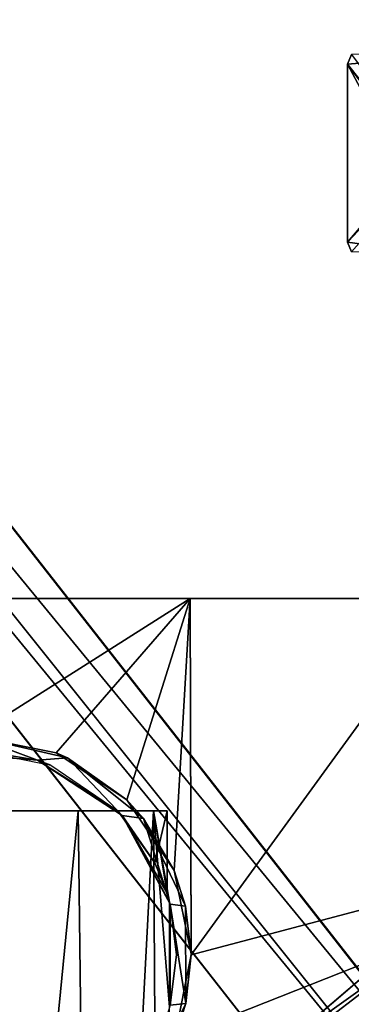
# Model space of a CAD drawing. Header units: millimetres. Extents: x -10.4 to 10.4, y -18.8 to 17.5.
# Tile 20 of 32: x 3.1 to 5.5, y -7.9 to -0.7. Entities that reach past the tile are written whole.
import ezdxf

# ---------------------------------------------------------------- set-up
doc = ezdxf.new("R2010")
doc.units = ezdxf.units.MM
doc.header["$LTSCALE"] = 65.185185
for name, color, linetype in [('1', 7, 'CONTINUOUS'), ('161', 7, 'CONTINUOUS'), ('162', 7, 'CONTINUOUS'), ('180', 7, 'CONTINUOUS'), ('181', 7, 'CONTINUOUS'), ('207', 7, 'CONTINUOUS'), ('208', 7, 'CONTINUOUS'), ('209', 7, 'CONTINUOUS'), ('210', 7, 'CONTINUOUS'), ('28', 7, 'CONTINUOUS'), ('32', 7, 'CONTINUOUS'), ('44', 7, 'CONTINUOUS'), ('47', 7, 'CONTINUOUS'), ('48', 7, 'CONTINUOUS'), ('49', 7, 'CONTINUOUS'), ('52', 7, 'CONTINUOUS'), ('53', 7, 'CONTINUOUS'), ('55', 7, 'CONTINUOUS'), ('58', 7, 'CONTINUOUS'), ('61', 7, 'CONTINUOUS'), ('63', 7, 'CONTINUOUS')]:
    doc.layers.add(name, color=color, linetype=linetype)

msp = doc.modelspace()

# ---------------------------------------------------------------- linework, layer by layer
at = {"layer": '1', "color": 250, "linetype": 'Continuous', "true_color": 0x1c1c1c}
for points in [[(5.5, -1.05), (5.5293, -0.9793), (6.8995, -2.825), (5.5, -1.05)], [(5.5, -2.35), (5.5, -1.05), (6.25, -2.45), (5.5, -2.35)], [(6.25, -2.45), (5.5, -1.05), (6.625, -2.5505), (6.25, -2.45)], [(6.625, -2.5505), (5.5, -1.05), (6.8995, -2.825), (6.625, -2.5505)], [(5.5293, -2.4207), (5.5, -2.35), (6.25, -2.45), (5.5293, -2.4207)], [(7, -10.75), (-7, -10.75), (-6.625, -4.8495), (7, -10.75)], [(-6.25, -4.95), (7, -10.75), (-6.625, -4.8495), (-6.25, -4.95)], [(7.625, -10.9175), (7.3235, -10.7926), (-6.25, -4.95), (7.625, -10.9175)], [(7.3235, -10.7926), (7, -10.75), (-6.25, -4.95), (7.3235, -10.7926)], [(6.25, -4.95), (7.625, -10.9175), (-6.25, -4.95), (6.25, -4.95)]]:
    msp.add_3dface(points, dxfattribs=at)
at = {"layer": '161', "color": 3, "linetype": 'Continuous'}
for points in [[(-8.4415, 8.8058, 263), (-7.9976, 8.2491, 263), (6.644, -10.4401, 263), (-8.4415, 8.8058, 263)], [(-6.644, -10.4401, 263), (-8.4415, 8.8058, 263), (6.644, -10.4401, 263), (-6.644, -10.4401, 263)], [(-7.9976, 8.2491, 263), (-7.356, 7.9401, 263), (7.356, -10.4401, 263), (-7.9976, 8.2491, 263)], [(6.644, -10.4401, 263), (-7.9976, 8.2491, 263), (7.356, -10.4401, 263), (6.644, -10.4401, 263)], [(7.356, -10.4401, 263), (-7.356, 7.9401, 263), (7.9976, -10.7491, 263), (7.356, -10.4401, 263)], [(-7.356, 7.9401, 263), (-6.644, 7.9401, 263), (7.9976, -10.7491, 263), (-7.356, 7.9401, 263)], [(-6.644, 7.9401, 263), (6.644, 7.9401, 263), (8.4415, -11.3058, 263), (-6.644, 7.9401, 263)], [(7.9976, -10.7491, 263), (-6.644, 7.9401, 263), (8.4415, -11.3058, 263), (7.9976, -10.7491, 263)]]:
    msp.add_3dface(points, dxfattribs=at)
at = {"layer": '162', "color": 3, "linetype": 'Continuous'}
for points in [[(8.9799, 7.5201, 264.5), (8.0716, 6.9132, 264.5), (-7, -9.2, 264.5), (8.9799, 7.5201, 264.5)], [(7, -9.2, 264.5), (8.9799, 7.5201, 264.5), (-7, -9.2, 264.5), (7, -9.2, 264.5)], [(8.0716, 6.9132, 264.5), (7, 6.7, 264.5), (-7, -9.2, 264.5), (8.0716, 6.9132, 264.5)], [(-8.0716, -9.4132, 264.5), (7, 6.7, 264.5), (-8.9799, -10.0201, 264.5), (-8.0716, -9.4132, 264.5)], [(7, 6.7, 264.5), (-7, 6.7, 264.5), (-8.9799, -10.0201, 264.5), (7, 6.7, 264.5)], [(-7, -9.2, 264.5), (7, 6.7, 264.5), (-8.0716, -9.4132, 264.5), (-7, -9.2, 264.5)]]:
    msp.add_3dface(points, dxfattribs=at)
at = {"layer": '180', "color": 3, "linetype": 'Continuous'}
for points in [[(-8.4415, 8.8058, -1.5), (-7.9976, 8.2491, -1.5), (6.644, -10.4401, -1.5), (-8.4415, 8.8058, -1.5)], [(-6.644, -10.4401, -1.5), (-8.4415, 8.8058, -1.5), (6.644, -10.4401, -1.5), (-6.644, -10.4401, -1.5)], [(6.644, -10.4401, -1.5), (-7.9976, 8.2491, -1.5), (7.356, -10.4401, -1.5), (6.644, -10.4401, -1.5)], [(-7.9976, 8.2491, -1.5), (-7.356, 7.9401, -1.5), (7.356, -10.4401, -1.5), (-7.9976, 8.2491, -1.5)], [(7.356, -10.4401, -1.5), (-7.356, 7.9401, -1.5), (7.9976, -10.7491, -1.5), (7.356, -10.4401, -1.5)], [(-7.356, 7.9401, -1.5), (-6.644, 7.9401, -1.5), (7.9976, -10.7491, -1.5), (-7.356, 7.9401, -1.5)], [(7.9976, -10.7491, -1.5), (-6.644, 7.9401, -1.5), (8.4415, -11.3058, -1.5), (7.9976, -10.7491, -1.5)], [(-6.644, 7.9401, -1.5), (6.644, 7.9401, -1.5), (8.4415, -11.3058, -1.5), (-6.644, 7.9401, -1.5)]]:
    msp.add_3dface(points, dxfattribs=at)
at = {"layer": '181', "color": 3, "linetype": 'Continuous'}
for points in [[(7, -9.2), (8.9799, 7.5201), (-7, -9.2), (7, -9.2)], [(8.9799, 7.5201), (8.0716, 6.9132), (-7, -9.2), (8.9799, 7.5201)], [(8.0716, 6.9132), (7, 6.7), (-7, -9.2), (8.0716, 6.9132)], [(-8.0716, -9.4132), (7, 6.7), (-8.9799, -10.0201), (-8.0716, -9.4132)], [(7, 6.7), (-7, 6.7), (-8.9799, -10.0201), (7, 6.7)], [(-7, -9.2), (7, 6.7), (-8.0716, -9.4132), (-7, -9.2)]]:
    msp.add_3dface(points, dxfattribs=at)
at = {"layer": '207', "color": 1, "linetype": 'Continuous'}
for points in [[(6.0705, -7.3205, 263), (4.3521, -8.7881, 262.555), (5.0461, -8.1954, 263), (6.0705, -7.3205, 263)], [(6.1548, -7.4048, 262.555), (4.3521, -8.7881, 262.555), (6.0705, -7.3205, 263), (6.1548, -7.4048, 262.555)], [(6.1548, -7.4048, 262.555), (4.5152, -9.0706, 262.229), (4.3521, -8.7881, 262.555), (6.1548, -7.4048, 262.555)], [(6.3855, -7.6355, 262.229), (4.5152, -9.0706, 262.229), (6.1548, -7.4048, 262.555), (6.3855, -7.6355, 262.229)], [(6.3855, -7.6355, 262.229), (4.738, -9.4564, 262.11), (4.5152, -9.0706, 262.229), (6.3855, -7.6355, 262.229)], [(6.7005, -7.9505, 262.11), (4.738, -9.4564, 262.11), (6.3855, -7.6355, 262.229), (6.7005, -7.9505, 262.11)]]:
    msp.add_3dface(points, dxfattribs=at)
at = {"layer": '208', "color": 1, "linetype": 'Continuous'}
for points in [[(6.0705, -7.3205, 263), (5.0461, -8.1954, 263), (6.1542, -7.4042, 263.4434), (6.0705, -7.3205, 263)], [(6.1542, -7.4042, 263.4434), (4.3517, -8.7873, 263.4434), (6.3843, -7.6343, 263.7701), (6.1542, -7.4042, 263.4434)], [(6.1542, -7.4042, 263.4434), (5.0461, -8.1954, 263), (4.3517, -8.7873, 263.4434), (6.1542, -7.4042, 263.4434)], [(6.3843, -7.6343, 263.7701), (4.3517, -8.7873, 263.4434), (4.5144, -9.0692, 263.7701), (6.3843, -7.6343, 263.7701)], [(6.3843, -7.6343, 263.7701), (4.5144, -9.0692, 263.7701), (6.6992, -7.9492, 263.89), (6.3843, -7.6343, 263.7701)]]:
    msp.add_3dface(points, dxfattribs=at)
at = {"layer": '209', "linetype": 'Continuous'}
for points in [[(5.0461, -8.1954, 0.8), (6.1548, -7.4048, 1.245), (6.0705, -7.3205, 0.8), (5.0461, -8.1954, 0.8)], [(4.3521, -8.7881, 1.245), (6.1548, -7.4048, 1.245), (5.0461, -8.1954, 0.8), (4.3521, -8.7881, 1.245)], [(4.3521, -8.7881, 1.245), (6.3855, -7.6355, 1.571), (6.1548, -7.4048, 1.245), (4.3521, -8.7881, 1.245)], [(4.5152, -9.0706, 1.571), (6.3855, -7.6355, 1.571), (4.3521, -8.7881, 1.245), (4.5152, -9.0706, 1.571)], [(4.5152, -9.0706, 1.571), (6.7005, -7.9505, 1.69), (6.3855, -7.6355, 1.571), (4.5152, -9.0706, 1.571)]]:
    msp.add_3dface(points, dxfattribs=at)
at = {"layer": '210', "linetype": 'Continuous'}
for points in [[(5.0461, -8.1954, 0.8), (6.0705, -7.3205, 0.8), (4.3517, -8.7873, 0.3566), (5.0461, -8.1954, 0.8)], [(4.3517, -8.7873, 0.3566), (6.0705, -7.3205, 0.8), (6.1542, -7.4042, 0.3566), (4.3517, -8.7873, 0.3566)], [(4.3517, -8.7873, 0.3566), (6.1542, -7.4042, 0.3566), (4.5144, -9.0692, 0.0299), (4.3517, -8.7873, 0.3566)], [(4.5144, -9.0692, 0.0299), (6.1542, -7.4042, 0.3566), (6.3843, -7.6343, 0.0299), (4.5144, -9.0692, 0.0299)], [(4.5144, -9.0692, 0.0299), (6.3843, -7.6343, 0.0299), (4.737, -9.4548, -0.09), (4.5144, -9.0692, 0.0299)], [(4.737, -9.4548, -0.09), (6.3843, -7.6343, 0.0299), (6.6992, -7.9492, -0.09), (4.737, -9.4548, -0.09)]]:
    msp.add_3dface(points, dxfattribs=at)
at = {"layer": '28', "color": 250, "linetype": 'Continuous', "true_color": 0x1c1c1c}
for points in [[(6.85, -0.9098, 261.7), (5.5, -2.35, 261.7), (6.9598, -0.8, 261.7), (6.85, -0.9098, 261.7)], [(5.5, -2.35, 261.7), (5.5293, -2.4207, 261.7), (6.9598, -0.8, 261.7), (5.5, -2.35, 261.7)], [(6.7, -0.95, 261.7), (5.5, -2.35, 261.7), (6.85, -0.9098, 261.7), (6.7, -0.95, 261.7)], [(5.5, -1.05, 261.7), (5.5, -2.35, 261.7), (6.7, -0.95, 261.7), (5.5, -1.05, 261.7)], [(5.5293, -0.9793, 261.7), (5.5, -1.05, 261.7), (6.7, -0.95, 261.7), (5.5293, -0.9793, 261.7)], [(4.35, -4.95, 261.7), (4.3569, -7.55, 261.7), (6.25, -4.95, 261.7), (4.35, -4.95, 261.7)], [(4.3569, -7.55, 261.7), (8.6551, -6.4158, 261.7), (6.25, -4.95, 261.7), (4.3569, -7.55, 261.7)], [(7.6575, -8.3688, 261.7), (8.6551, -6.4158, 261.7), (4.2362, -8.1609, 261.7), (7.6575, -8.3688, 261.7)], [(4.2362, -8.1609, 261.7), (8.6551, -6.4158, 261.7), (4.3569, -7.55, 261.7), (4.2362, -8.1609, 261.7)]]:
    msp.add_3dface(points, dxfattribs=at)
at = {"layer": '32', "color": 250, "linetype": 'Continuous', "true_color": 0x1c1c1c}
for points in [[(6.25, -4.95), (-6.25, -4.95), (-6.25, -4.95, 261.7), (6.25, -4.95)], [(6.25, -4.95), (-6.25, -4.95, 261.7), (-4.35, -4.95, 257.7), (6.25, -4.95)], [(6.25, -4.95), (-4.35, -4.95, 257.7), (4.35, -4.95, 257.7), (6.25, -4.95)], [(6.25, -4.95), (4.35, -4.95, 261.7), (6.25, -4.95, 261.7), (6.25, -4.95)], [(4.35, -4.95, 261.7), (6.25, -4.95), (4.35, -4.95, 257.7), (4.35, -4.95, 261.7)]]:
    msp.add_3dface(points, dxfattribs=at)
at = {"layer": '44', "color": 250, "linetype": 'Continuous', "true_color": 0x1c1c1c}
for points in [[(5.5, -1.05), (5.5, -2.35, 261.7), (5.5, -1.05, 261.7), (5.5, -1.05)], [(5.5, -1.05), (5.5, -2.35), (5.5, -2.35, 261.7), (5.5, -1.05)]]:
    msp.add_3dface(points, dxfattribs=at)
at = {"layer": '47', "color": 250, "linetype": 'Continuous', "true_color": 0x1c1c1c}
for points in [[(5.5, -1.05), (5.5, -1.05, 261.7), (5.5293, -0.9793, 261.7), (5.5, -1.05)], [(5.5293, -0.9793), (5.5, -1.05), (5.5293, -0.9793, 261.7), (5.5293, -0.9793)]]:
    msp.add_3dface(points, dxfattribs=at)
at = {"layer": '48', "color": 250, "linetype": 'Continuous', "true_color": 0x1c1c1c}
for points in [[(5.5, -2.35), (5.5293, -2.4207), (5.5, -2.35, 261.7), (5.5, -2.35)], [(5.5293, -2.4207), (5.5293, -2.4207, 261.7), (5.5, -2.35, 261.7), (5.5293, -2.4207)]]:
    msp.add_3dface(points, dxfattribs=at)
at = {"layer": '49', "color": 250, "linetype": 'Continuous', "true_color": 0x1c1c1c}
for points in [[(4.35, -4.95, 257.7), (-4.35, -4.95, 257.7), (2.7618, -5.9541, 257.7), (4.35, -4.95, 257.7)], [(3.3708, -6.0757, 257.7), (4.35, -4.95, 257.7), (2.7618, -5.9541, 257.7), (3.3708, -6.0757, 257.7)], [(3.8874, -6.4204, 257.7), (4.35, -4.95, 257.7), (3.3708, -6.0757, 257.7), (3.8874, -6.4204, 257.7)], [(4.2336, -6.936, 257.7), (4.35, -4.95, 257.7), (3.8874, -6.4204, 257.7), (4.2336, -6.936, 257.7)], [(4.3569, -7.5446, 257.7), (4.35, -4.95, 257.7), (4.2336, -6.936, 257.7), (4.3569, -7.5446, 257.7)]]:
    msp.add_3dface(points, dxfattribs=at)
at = {"layer": '52', "color": 250, "linetype": 'Continuous', "true_color": 0x1c1c1c}
for points in [[(3.4539, -6.1129, 246.7), (2.7618, -5.9541, 257.7), (2.7618, -5.9541, 246.7), (3.4539, -6.1129, 246.7)], [(3.3708, -6.0757, 257.7), (2.7618, -5.9541, 257.7), (3.4539, -6.1129, 246.7), (3.3708, -6.0757, 257.7)], [(3.8874, -6.4204, 257.7), (3.3708, -6.0757, 257.7), (3.4539, -6.1129, 246.7), (3.8874, -6.4204, 257.7)], [(4.0087, -6.556, 246.7), (3.8874, -6.4204, 257.7), (3.4539, -6.1129, 246.7), (4.0087, -6.556, 246.7)], [(4.2336, -6.936, 257.7), (3.8874, -6.4204, 257.7), (4.0087, -6.556, 246.7), (4.2336, -6.936, 257.7)], [(4.3168, -7.1957, 246.7), (4.2336, -6.936, 257.7), (4.0087, -6.556, 246.7), (4.3168, -7.1957, 246.7)], [(4.3569, -7.5446, 257.7), (4.2336, -6.936, 257.7), (4.3168, -7.1957, 246.7), (4.3569, -7.5446, 257.7)], [(4.3172, -7.9058, 246.7), (4.3569, -7.5446, 257.7), (4.3168, -7.1957, 246.7), (4.3172, -7.9058, 246.7)], [(4.3569, -7.5446, 257.7), (4.3172, -7.9058, 246.7), (4.3569, -7.5473, 257.7), (4.3569, -7.5446, 257.7)], [(4.2362, -8.1609, 261.7), (4.3569, -7.55, 261.7), (4.3172, -7.9058, 246.7), (4.2362, -8.1609, 261.7)], [(4.3569, -7.5473, 257.7), (4.3172, -7.9058, 246.7), (4.3569, -7.55, 257.7), (4.3569, -7.5473, 257.7)], [(4.3172, -7.9058, 246.7), (4.3569, -7.55, 261.7), (4.3569, -7.55, 257.7), (4.3172, -7.9058, 246.7)], [(4.0098, -8.5458, 246.7), (4.2362, -8.1609, 261.7), (4.3172, -7.9058, 246.7), (4.0098, -8.5458, 246.7)]]:
    msp.add_3dface(points, dxfattribs=at)
at = {"layer": '53', "color": 250, "linetype": 'Continuous', "true_color": 0x1c1c1c}
for points in [[(4.3569, -7.55, 261.7), (4.35, -4.95, 257.7), (4.3569, -7.5446, 257.7), (4.3569, -7.55, 261.7)], [(4.3569, -7.55, 261.7), (4.35, -4.95, 261.7), (4.35, -4.95, 257.7), (4.3569, -7.55, 261.7)], [(4.3569, -7.55, 261.7), (4.3569, -7.5446, 257.7), (4.3569, -7.5473, 257.7), (4.3569, -7.55, 261.7)], [(4.3569, -7.55, 261.7), (4.3569, -7.5473, 257.7), (4.3569, -7.55, 257.7), (4.3569, -7.55, 261.7)]]:
    msp.add_3dface(points, dxfattribs=at)
at = {"layer": '55', "color": 250, "linetype": 'Continuous', "true_color": 0x1c1c1c}
for points in [[(3.2356, -6.1308, 246.7), (2.7618, -5.9541, 246.7), (2.501, -6.0708, 246.7), (3.2356, -6.1308, 246.7)], [(3.4539, -6.1129, 246.7), (2.7618, -5.9541, 246.7), (3.2356, -6.1308, 246.7), (3.4539, -6.1129, 246.7)], [(3.853, -6.5334, 246.7), (3.4539, -6.1129, 246.7), (3.2356, -6.1308, 246.7), (3.853, -6.5334, 246.7)], [(4.0087, -6.556, 246.7), (3.4539, -6.1129, 246.7), (3.853, -6.5334, 246.7), (4.0087, -6.556, 246.7)], [(4.204, -7.1815, 246.7), (4.0087, -6.556, 246.7), (3.853, -6.5334, 246.7), (4.204, -7.1815, 246.7)], [(4.3168, -7.1957, 246.7), (4.0087, -6.556, 246.7), (4.204, -7.1815, 246.7), (4.3168, -7.1957, 246.7)], [(4.204, -7.9185, 246.7), (4.3172, -7.9058, 246.7), (4.204, -7.1815, 246.7), (4.204, -7.9185, 246.7)], [(4.3172, -7.9058, 246.7), (4.3168, -7.1957, 246.7), (4.204, -7.1815, 246.7), (4.3172, -7.9058, 246.7)], [(4.0098, -8.5458, 246.7), (4.3172, -7.9058, 246.7), (4.204, -7.9185, 246.7), (4.0098, -8.5458, 246.7)]]:
    msp.add_3dface(points, dxfattribs=at)
at = {"layer": '58', "color": 250, "linetype": 'Continuous', "true_color": 0x1c1c1c}
for points in [[(3.2356, -6.1308, 246.7), (2.501, -6.0708, 246.7), (2.75, -6.05, 238), (3.2356, -6.1308, 246.7)], [(3.3309, -6.1671, 238), (3.2356, -6.1308, 246.7), (2.75, -6.05, 238), (3.3309, -6.1671, 238)], [(3.2356, -6.1308, 246.7), (3.8212, -6.5, 238), (3.8212, -6.5, 239.7431), (3.2356, -6.1308, 246.7)], [(3.8212, -6.5, 238), (3.2356, -6.1308, 246.7), (3.3309, -6.1671, 238), (3.8212, -6.5, 238)], [(3.853, -6.5334, 246.7), (3.2356, -6.1308, 246.7), (3.8212, -6.5, 239.7431), (3.853, -6.5334, 246.7)], [(4.0916, -6.8792, 238.9478), (3.853, -6.5334, 246.7), (3.8212, -6.5, 239.7431), (4.0916, -6.8792, 238.9478)], [(4.1814, -7.1016, 238.3948), (3.853, -6.5334, 246.7), (4.0916, -6.8792, 238.9478), (4.1814, -7.1016, 238.3948)], [(4.2, -7.1659, 238), (3.853, -6.5334, 246.7), (4.1814, -7.1016, 238.3948), (4.2, -7.1659, 238)], [(4.204, -7.1815, 246.7), (3.853, -6.5334, 246.7), (4.2, -7.1659, 238), (4.204, -7.1815, 246.7)], [(4.25, -7.55, 238), (4.204, -7.1815, 246.7), (4.2, -7.1659, 238), (4.25, -7.55, 238)], [(4.204, -7.9185, 246.7), (4.204, -7.1815, 246.7), (4.25, -7.55, 238), (4.204, -7.9185, 246.7)], [(4.2, -7.9341, 238), (4.204, -7.9185, 246.7), (4.25, -7.55, 238), (4.2, -7.9341, 238)]]:
    msp.add_3dface(points, dxfattribs=at)
at = {"layer": '61', "color": 250, "linetype": 'Continuous', "true_color": 0x1c1c1c}
for points in [[(3.8212, -6.5, 238), (1.6788, -6.5, 238), (3.5328, -6.5, 235.7286), (3.8212, -6.5, 238)], [(3.5328, -6.5, 235.7286), (1.6788, -6.5, 238), (2.5958, -6.5, 234.6982), (3.5328, -6.5, 235.7286)], [(4.0813, -6.5, 237.0086), (3.8212, -6.5, 238), (3.5328, -6.5, 235.7286), (4.0813, -6.5, 237.0086)], [(4.1811, -6.5, 238.3977), (3.8212, -6.5, 239.7431), (4.0813, -6.5, 237.0086), (4.1811, -6.5, 238.3977)], [(3.8212, -6.5, 239.7431), (3.8212, -6.5, 238), (4.0813, -6.5, 237.0086), (3.8212, -6.5, 239.7431)]]:
    msp.add_3dface(points, dxfattribs=at)
at = {"layer": '63', "color": 250, "linetype": 'Continuous', "true_color": 0x1c1c1c}
for points in [[(2.6997, -15, 234.7826), (3.5328, -6.5, 235.7286), (2.5958, -6.5, 234.6982), (2.6997, -15, 234.7826)], [(2.6997, -15, 234.7826), (3.6373, -15, 235.9), (3.5328, -6.5, 235.7286), (2.6997, -15, 234.7826)], [(3.6373, -15, 235.9), (4.0813, -6.5, 237.0086), (3.5328, -6.5, 235.7286), (3.6373, -15, 235.9)], [(3.6373, -15, 235.9), (4.1362, -15, 237.2707), (4.0813, -6.5, 237.0086), (3.6373, -15, 235.9)], [(4.0916, -6.8792, 238.9478), (3.8212, -6.5, 239.7431), (4.1811, -6.5, 238.3977), (4.0916, -6.8792, 238.9478)], [(4.1362, -15, 237.2707), (4.2, -7.9341, 238), (4.0813, -6.5, 237.0086), (4.1362, -15, 237.2707)], [(4.1814, -7.1016, 238.3948), (4.1811, -6.5, 238.3977), (4.0813, -6.5, 237.0086), (4.1814, -7.1016, 238.3948)], [(4.2, -7.9341, 238), (4.2, -7.1659, 238), (4.0813, -6.5, 237.0086), (4.2, -7.9341, 238)], [(4.2, -7.1659, 238), (4.1814, -7.1016, 238.3948), (4.0813, -6.5, 237.0086), (4.2, -7.1659, 238)], [(4.1814, -7.1016, 238.3948), (4.0916, -6.8792, 238.9478), (4.1811, -6.5, 238.3977), (4.1814, -7.1016, 238.3948)]]:
    msp.add_3dface(points, dxfattribs=at)

doc.saveas('drawing.dxf')
